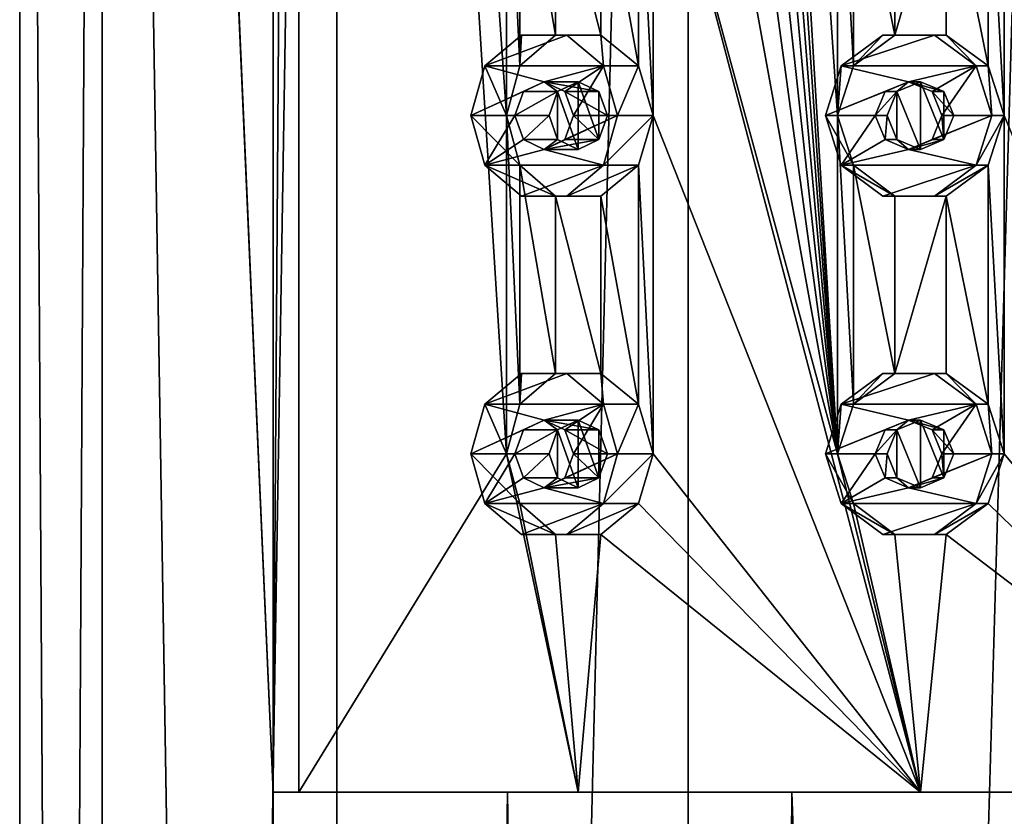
# Model space of a CAD drawing. Header units: millimetres. Extents: x -125 to 171, y -35 to 1363.
# Tile 245 of 256: x 32 to 47, y 875 to 886. Entities that reach past the tile are written whole.
import ezdxf

# ---------------------------------------------------------------- set-up
doc = ezdxf.new("R2010")
doc.units = ezdxf.units.MM
doc.header["$LTSCALE"] = 65.185185
for name, color, linetype in [('1788', 7, 'CONTINUOUS'), ('1791', 7, 'CONTINUOUS'), ('1792', 7, 'CONTINUOUS'), ('1794', 7, 'CONTINUOUS'), ('1955', 7, 'CONTINUOUS'), ('1956', 7, 'CONTINUOUS'), ('1957', 7, 'CONTINUOUS'), ('1958', 7, 'CONTINUOUS'), ('1959', 7, 'CONTINUOUS'), ('1960', 7, 'CONTINUOUS'), ('1961', 7, 'CONTINUOUS'), ('1962', 7, 'CONTINUOUS'), ('1963', 7, 'CONTINUOUS'), ('1964', 7, 'CONTINUOUS'), ('1975', 7, 'CONTINUOUS'), ('1976', 7, 'CONTINUOUS'), ('1977', 7, 'CONTINUOUS'), ('1978', 7, 'CONTINUOUS'), ('1979', 7, 'CONTINUOUS'), ('1980', 7, 'CONTINUOUS'), ('1981', 7, 'CONTINUOUS'), ('1982', 7, 'CONTINUOUS'), ('1983', 7, 'CONTINUOUS'), ('1984', 7, 'CONTINUOUS'), ('2153', 7, 'CONTINUOUS'), ('2154', 7, 'CONTINUOUS'), ('2163', 7, 'CONTINUOUS'), ('2164', 7, 'CONTINUOUS')]:
    doc.layers.add(name, color=color, linetype=linetype)

msp = doc.modelspace()

# ---------------------------------------------------------------- linework, layer by layer
at = {"layer": '1788', "linetype": 'CONTINUOUS'}
for points in [[(32.06, 721.3, 0), (33.278, 721.3, 6.123), (32.06, 932.7, 0), (32.06, 721.3, 0)], [(32.06, 932.7, 0), (33.278, 721.3, 6.123), (33.278, 932.7, 6.123), (32.06, 932.7, 0)], [(33.278, 721.3, -6.123), (32.06, 721.3, 0), (33.278, 932.7, -6.123), (33.278, 721.3, -6.123)], [(33.278, 932.7, -6.123), (32.06, 721.3, 0), (32.06, 932.7, 0), (33.278, 932.7, -6.123)], [(33.278, 721.3, 6.123), (36.746, 721.3, 11.314), (33.278, 932.7, 6.123), (33.278, 721.3, 6.123)], [(33.278, 932.7, 6.123), (36.746, 721.3, 11.314), (35.803, 875, 10.285), (33.278, 932.7, 6.123)], [(36.746, 721.3, -11.314), (33.278, 721.3, -6.123), (36.746, 932.7, -11.314), (36.746, 721.3, -11.314)], [(36.746, 932.7, -11.314), (33.278, 721.3, -6.123), (33.278, 932.7, -6.123), (36.746, 932.7, -11.314)], [(35.803, 929, 10.285), (33.278, 932.7, 6.123), (35.803, 875, 10.285), (35.803, 929, 10.285)], [(41.937, 721.3, -14.782), (36.746, 721.3, -11.314), (41.937, 932.7, -14.782), (41.937, 721.3, -14.782)], [(41.937, 932.7, -14.782), (36.746, 721.3, -11.314), (36.746, 932.7, -11.314), (41.937, 932.7, -14.782)], [(48.06, 721.3, -16), (41.937, 721.3, -14.782), (48.06, 932.7, -16), (48.06, 721.3, -16)], [(48.06, 932.7, -16), (41.937, 721.3, -14.782), (41.937, 932.7, -14.782), (48.06, 932.7, -16)], [(35.803, 875, 10.285), (36.746, 721.3, 11.314), (39.268, 875, 13.368), (35.803, 875, 10.285)], [(36.746, 721.3, 11.314), (41.937, 721.3, 14.782), (39.268, 875, 13.368), (36.746, 721.3, 11.314)], [(39.268, 875, 13.368), (41.937, 721.3, 14.782), (43.471, 875, 15.328), (39.268, 875, 13.368)], [(41.937, 721.3, 14.782), (48.06, 721.3, 16), (43.471, 875, 15.328), (41.937, 721.3, 14.782)], [(43.471, 875, 15.328), (48.06, 721.3, 16), (48.06, 875, 16), (43.471, 875, 15.328)]]:
    msp.add_3dface(points, dxfattribs=at)
at = {"layer": '1791', "linetype": 'CONTINUOUS'}
for points in [[(35.803, 875, 10.285), (39.268, 875, 13.368), (36.186, 875, 9.963), (35.803, 875, 10.285)], [(36.186, 875, 9.963), (39.268, 875, 13.368), (40.31, 875, 13.423), (36.186, 875, 9.963)], [(39.268, 875, 13.368), (43.471, 875, 15.328), (40.31, 875, 13.423), (39.268, 875, 13.368)], [(40.31, 875, 13.423), (43.471, 875, 15.328), (45.368, 875, 15.265), (40.31, 875, 13.423)], [(43.471, 875, 15.328), (48.06, 875, 16), (45.368, 875, 15.265), (43.471, 875, 15.328)], [(45.368, 875, 15.265), (48.06, 875, 16), (50.752, 875, 15.265), (45.368, 875, 15.265)]]:
    msp.add_3dface(points, dxfattribs=at)
at = {"layer": '1792', "linetype": 'CONTINUOUS'}
for points in [[(35.803, 929, 10.285), (35.803, 875, 10.285), (36.186, 929, 9.963), (35.803, 929, 10.285)], [(36.186, 929, 9.963), (35.803, 875, 10.285), (36.186, 875, 9.963), (36.186, 929, 9.963)]]:
    msp.add_3dface(points, dxfattribs=at)
at = {"layer": '1794', "linetype": 'CONTINUOUS'}
for points in [[(36.186, 929, 9.963), (36.186, 875, 9.963), (39.253, 880, 12.755), (36.186, 929, 9.963)], [(39.253, 890, 12.755), (36.186, 929, 9.963), (39.253, 885, 12.755), (39.253, 890, 12.755)], [(39.253, 885, 12.755), (36.186, 929, 9.963), (39.253, 880, 12.755), (39.253, 885, 12.755)], [(41.418, 925, 14.005), (41.418, 920, 14.005), (44.146, 880, 14.998), (41.418, 925, 14.005)], [(44.146, 890, 14.998), (41.418, 925, 14.005), (44.146, 885, 14.998), (44.146, 890, 14.998)], [(44.146, 885, 14.998), (41.418, 925, 14.005), (44.146, 880, 14.998), (44.146, 885, 14.998)], [(46.608, 925, 15.432), (46.608, 920, 15.432), (49.512, 880, 15.432), (46.608, 925, 15.432)], [(41.418, 920, 14.005), (41.418, 915, 14.005), (44.146, 880, 14.998), (41.418, 920, 14.005)], [(46.608, 920, 15.432), (46.608, 915, 15.432), (49.512, 880, 15.432), (46.608, 920, 15.432)], [(41.418, 915, 14.005), (41.418, 910, 14.005), (44.146, 880, 14.998), (41.418, 915, 14.005)], [(46.608, 915, 15.432), (46.608, 910, 15.432), (49.512, 880, 15.432), (46.608, 915, 15.432)], [(41.418, 910, 14.005), (41.418, 905, 14.005), (44.146, 880, 14.998), (41.418, 910, 14.005)], [(46.608, 910, 15.432), (46.608, 905, 15.432), (49.512, 880, 15.432), (46.608, 910, 15.432)], [(41.418, 905, 14.005), (41.418, 900, 14.005), (44.146, 880, 14.998), (41.418, 905, 14.005)], [(46.608, 905, 15.432), (46.608, 900, 15.432), (49.512, 880, 15.432), (46.608, 905, 15.432)], [(41.418, 900, 14.005), (41.418, 895, 14.005), (44.146, 880, 14.998), (41.418, 900, 14.005)], [(46.608, 900, 15.432), (46.608, 895, 15.432), (49.512, 880, 15.432), (46.608, 900, 15.432)], [(41.418, 895, 14.005), (41.418, 890, 14.005), (44.146, 880, 14.998), (41.418, 895, 14.005)], [(46.608, 895, 15.432), (46.608, 890, 15.432), (49.512, 880, 15.432), (46.608, 895, 15.432)], [(39.451, 889.265, 12.889), (39.253, 890, 12.755), (39.451, 885.735, 12.889), (39.451, 889.265, 12.889)], [(39.451, 885.735, 12.889), (39.253, 890, 12.755), (39.253, 885, 12.755), (39.451, 885.735, 12.889)], [(41.418, 890, 14.005), (41.202, 889.265, 13.9), (41.418, 885, 14.005), (41.418, 890, 14.005)], [(45.368, 875, 15.265), (41.418, 890, 14.005), (41.418, 885, 14.005), (45.368, 875, 15.265)], [(41.418, 890, 14.005), (45.368, 875, 15.265), (44.146, 880, 14.998), (41.418, 890, 14.005)], [(44.378, 889.265, 15.056), (44.146, 890, 14.998), (44.378, 885.735, 15.056), (44.378, 889.265, 15.056)], [(44.378, 885.735, 15.056), (44.146, 890, 14.998), (44.146, 885, 14.998), (44.378, 885.735, 15.056)], [(46.608, 890, 15.432), (46.37, 889.265, 15.408), (46.608, 885, 15.432), (46.608, 890, 15.432)], [(50.752, 875, 15.265), (46.608, 890, 15.432), (46.608, 885, 15.432), (50.752, 875, 15.265)], [(46.608, 890, 15.432), (50.752, 875, 15.265), (49.512, 880, 15.432), (46.608, 890, 15.432)], [(39.978, 888.811, 13.226), (39.451, 889.265, 12.889), (39.978, 886.189, 13.226), (39.978, 888.811, 13.226)], [(39.978, 886.189, 13.226), (39.451, 889.265, 12.889), (39.451, 885.735, 12.889), (39.978, 886.189, 13.226)], [(41.202, 889.265, 13.9), (40.647, 888.811, 13.612), (41.202, 885.735, 13.9), (41.202, 889.265, 13.9)], [(41.418, 885, 14.005), (41.202, 889.265, 13.9), (41.202, 885.735, 13.9), (41.418, 885, 14.005)], [(44.989, 888.811, 15.193), (44.378, 889.265, 15.056), (44.989, 886.189, 15.193), (44.989, 888.811, 15.193)], [(44.989, 886.189, 15.193), (44.378, 889.265, 15.056), (44.378, 885.735, 15.056), (44.989, 886.189, 15.193)], [(46.37, 889.265, 15.408), (45.749, 888.811, 15.327), (46.37, 885.735, 15.408), (46.37, 889.265, 15.408)], [(46.608, 885, 15.432), (46.37, 889.265, 15.408), (46.37, 885.735, 15.408), (46.608, 885, 15.432)], [(40.647, 888.811, 13.612), (39.978, 888.811, 13.226), (40.647, 886.189, 13.612), (40.647, 888.811, 13.612)], [(40.647, 886.189, 13.612), (39.978, 888.811, 13.226), (39.978, 886.189, 13.226), (40.647, 886.189, 13.612)], [(41.202, 885.735, 13.9), (40.647, 888.811, 13.612), (40.647, 886.189, 13.612), (41.202, 885.735, 13.9)], [(45.749, 888.811, 15.327), (44.989, 888.811, 15.193), (44.989, 886.189, 15.193), (45.749, 888.811, 15.327)], [(45.749, 886.189, 15.327), (45.749, 888.811, 15.327), (44.989, 886.189, 15.193), (45.749, 886.189, 15.327)], [(46.37, 885.735, 15.408), (45.749, 888.811, 15.327), (45.749, 886.189, 15.327), (46.37, 885.735, 15.408)], [(39.451, 884.265, 12.889), (39.253, 885, 12.755), (39.451, 880.735, 12.889), (39.451, 884.265, 12.889)], [(39.451, 880.735, 12.889), (39.253, 885, 12.755), (39.253, 880, 12.755), (39.451, 880.735, 12.889)], [(41.418, 885, 14.005), (41.202, 884.265, 13.9), (41.418, 880, 14.005), (41.418, 885, 14.005)], [(45.368, 875, 15.265), (41.418, 885, 14.005), (41.418, 880, 14.005), (45.368, 875, 15.265)], [(44.378, 884.265, 15.056), (44.146, 885, 14.998), (44.378, 880.735, 15.056), (44.378, 884.265, 15.056)], [(44.378, 880.735, 15.056), (44.146, 885, 14.998), (44.146, 880, 14.998), (44.378, 880.735, 15.056)], [(46.608, 885, 15.432), (46.37, 884.265, 15.408), (46.608, 880, 15.432), (46.608, 885, 15.432)], [(50.752, 875, 15.265), (46.608, 885, 15.432), (46.608, 880, 15.432), (50.752, 875, 15.265)], [(39.978, 883.811, 13.226), (39.451, 884.265, 12.889), (39.978, 881.189, 13.226), (39.978, 883.811, 13.226)], [(39.978, 881.189, 13.226), (39.451, 884.265, 12.889), (39.451, 880.735, 12.889), (39.978, 881.189, 13.226)], [(41.202, 884.265, 13.9), (40.647, 883.811, 13.612), (41.202, 880.735, 13.9), (41.202, 884.265, 13.9)], [(41.418, 880, 14.005), (41.202, 884.265, 13.9), (41.202, 880.735, 13.9), (41.418, 880, 14.005)], [(44.989, 883.811, 15.193), (44.378, 884.265, 15.056), (44.989, 881.189, 15.193), (44.989, 883.811, 15.193)], [(44.989, 881.189, 15.193), (44.378, 884.265, 15.056), (44.378, 880.735, 15.056), (44.989, 881.189, 15.193)], [(46.37, 884.265, 15.408), (45.749, 883.811, 15.327), (46.37, 880.735, 15.408), (46.37, 884.265, 15.408)], [(46.608, 880, 15.432), (46.37, 884.265, 15.408), (46.37, 880.735, 15.408), (46.608, 880, 15.432)], [(40.647, 883.811, 13.612), (39.978, 883.811, 13.226), (40.647, 881.189, 13.612), (40.647, 883.811, 13.612)], [(40.647, 881.189, 13.612), (39.978, 883.811, 13.226), (39.978, 881.189, 13.226), (40.647, 881.189, 13.612)], [(41.202, 880.735, 13.9), (40.647, 883.811, 13.612), (40.647, 881.189, 13.612), (41.202, 880.735, 13.9)], [(45.749, 883.811, 15.327), (44.989, 883.811, 15.193), (44.989, 881.189, 15.193), (45.749, 883.811, 15.327)], [(45.749, 881.189, 15.327), (45.749, 883.811, 15.327), (44.989, 881.189, 15.193), (45.749, 881.189, 15.327)], [(46.37, 880.735, 15.408), (45.749, 883.811, 15.327), (45.749, 881.189, 15.327), (46.37, 880.735, 15.408)], [(36.186, 875, 9.963), (40.31, 875, 13.423), (39.253, 880, 12.755), (36.186, 875, 9.963)], [(39.253, 880, 12.755), (40.31, 875, 13.423), (39.451, 879.265, 12.889), (39.253, 880, 12.755)], [(45.368, 875, 15.265), (41.418, 880, 14.005), (41.202, 879.265, 13.9), (45.368, 875, 15.265)], [(44.146, 880, 14.998), (45.368, 875, 15.265), (44.378, 879.265, 15.056), (44.146, 880, 14.998)], [(50.752, 875, 15.265), (46.608, 880, 15.432), (46.37, 879.265, 15.408), (50.752, 875, 15.265)], [(39.451, 879.265, 12.889), (40.31, 875, 13.423), (39.978, 878.811, 13.226), (39.451, 879.265, 12.889)], [(40.647, 878.811, 13.612), (45.368, 875, 15.265), (41.202, 879.265, 13.9), (40.647, 878.811, 13.612)], [(44.378, 879.265, 15.056), (45.368, 875, 15.265), (44.989, 878.811, 15.193), (44.378, 879.265, 15.056)], [(45.749, 878.811, 15.327), (50.752, 875, 15.265), (46.37, 879.265, 15.408), (45.749, 878.811, 15.327)], [(39.978, 878.811, 13.226), (40.31, 875, 13.423), (40.647, 878.811, 13.612), (39.978, 878.811, 13.226)], [(40.31, 875, 13.423), (45.368, 875, 15.265), (40.647, 878.811, 13.612), (40.31, 875, 13.423)], [(44.989, 878.811, 15.193), (45.368, 875, 15.265), (45.749, 878.811, 15.327), (44.989, 878.811, 15.193)], [(45.368, 875, 15.265), (50.752, 875, 15.265), (45.749, 878.811, 15.327), (45.368, 875, 15.265)]]:
    msp.add_3dface(points, dxfattribs=at)
at = {"layer": '1955', "linetype": 'CONTINUOUS'}
for points in [[(39.475, 886.189, 14.096), (38.934, 885.735, 13.784), (40.145, 886.189, 14.483), (39.475, 886.189, 14.096)], [(40.145, 886.189, 14.483), (38.934, 885.735, 13.784), (40.686, 885.735, 14.795), (40.145, 886.189, 14.483)], [(38.934, 885.735, 13.784), (38.727, 885, 13.664), (39.81, 885.5, 14.289), (38.934, 885.735, 13.784)], [(40.686, 885.735, 14.795), (38.934, 885.735, 13.784), (39.81, 885.5, 14.289), (40.686, 885.735, 14.795)], [(40.116, 885.354, 14.466), (40.686, 885.735, 14.795), (39.81, 885.5, 14.289), (40.116, 885.354, 14.466)], [(40.243, 885, 14.539), (40.686, 885.735, 14.795), (40.116, 885.354, 14.466), (40.243, 885, 14.539)], [(40.893, 885, 14.914), (40.686, 885.735, 14.795), (40.243, 885, 14.539), (40.893, 885, 14.914)], [(39.81, 885.5, 14.289), (38.727, 885, 13.664), (39.504, 885.354, 14.113), (39.81, 885.5, 14.289)], [(39.504, 885.354, 14.113), (38.727, 885, 13.664), (39.377, 885, 14.039), (39.504, 885.354, 14.113)], [(38.727, 885, 13.664), (38.934, 884.265, 13.784), (39.377, 885, 14.039), (38.727, 885, 13.664)], [(39.377, 885, 14.039), (38.934, 884.265, 13.784), (39.504, 884.646, 14.113), (39.377, 885, 14.039)], [(40.686, 884.265, 14.795), (40.893, 885, 14.914), (39.81, 884.5, 14.289), (40.686, 884.265, 14.795)], [(39.81, 884.5, 14.289), (40.893, 885, 14.914), (40.116, 884.646, 14.466), (39.81, 884.5, 14.289)], [(40.893, 885, 14.914), (40.243, 885, 14.539), (40.116, 884.646, 14.466), (40.893, 885, 14.914)], [(39.504, 884.646, 14.113), (38.934, 884.265, 13.784), (39.81, 884.5, 14.289), (39.504, 884.646, 14.113)], [(38.934, 884.265, 13.784), (40.686, 884.265, 14.795), (39.81, 884.5, 14.289), (38.934, 884.265, 13.784)], [(39.475, 883.811, 14.096), (40.686, 884.265, 14.795), (38.934, 884.265, 13.784), (39.475, 883.811, 14.096)], [(40.145, 883.811, 14.483), (40.686, 884.265, 14.795), (39.475, 883.811, 14.096), (40.145, 883.811, 14.483)]]:
    msp.add_3dface(points, dxfattribs=at)
at = {"layer": '1956', "linetype": 'CONTINUOUS'}
for points in [[(39.451, 885.735, 12.889), (38.934, 885.735, 13.784), (39.475, 886.189, 14.096), (39.451, 885.735, 12.889)], [(39.978, 886.189, 13.226), (39.451, 885.735, 12.889), (39.475, 886.189, 14.096), (39.978, 886.189, 13.226)], [(39.978, 886.189, 13.226), (39.475, 886.189, 14.096), (40.145, 886.189, 14.483), (39.978, 886.189, 13.226)], [(40.647, 886.189, 13.612), (39.978, 886.189, 13.226), (40.145, 886.189, 14.483), (40.647, 886.189, 13.612)], [(40.647, 886.189, 13.612), (40.145, 886.189, 14.483), (40.686, 885.735, 14.795), (40.647, 886.189, 13.612)], [(41.202, 885.735, 13.9), (40.647, 886.189, 13.612), (40.686, 885.735, 14.795), (41.202, 885.735, 13.9)], [(39.253, 885, 12.755), (38.727, 885, 13.664), (38.934, 885.735, 13.784), (39.253, 885, 12.755)], [(39.451, 885.735, 12.889), (39.253, 885, 12.755), (38.934, 885.735, 13.784), (39.451, 885.735, 12.889)], [(40.893, 885, 14.914), (41.202, 885.735, 13.9), (40.686, 885.735, 14.795), (40.893, 885, 14.914)], [(41.418, 885, 14.005), (41.202, 885.735, 13.9), (40.893, 885, 14.914), (41.418, 885, 14.005)]]:
    msp.add_3dface(points, dxfattribs=at)
at = {"layer": '1957', "linetype": 'CONTINUOUS'}
for points in [[(39.81, 885.5, 14.289), (39.504, 885.354, 14.113), (40.006, 885.354, 13.243), (39.81, 885.5, 14.289)], [(40.116, 885.354, 14.466), (39.81, 885.5, 14.289), (40.618, 885.354, 13.597), (40.116, 885.354, 14.466)], [(40.618, 885.354, 13.597), (39.81, 885.5, 14.289), (40.31, 885.5, 13.423), (40.618, 885.354, 13.597)], [(40.31, 885.5, 13.423), (39.81, 885.5, 14.289), (40.006, 885.354, 13.243), (40.31, 885.5, 13.423)], [(39.504, 885.354, 14.113), (39.377, 885, 14.039), (40.006, 885.354, 13.243), (39.504, 885.354, 14.113)], [(40.006, 885.354, 13.243), (39.377, 885, 14.039), (39.881, 885, 13.166), (40.006, 885.354, 13.243)], [(40.243, 885, 14.539), (40.116, 885.354, 14.466), (40.747, 885, 13.666), (40.243, 885, 14.539)], [(40.747, 885, 13.666), (40.116, 885.354, 14.466), (40.618, 885.354, 13.597), (40.747, 885, 13.666)]]:
    msp.add_3dface(points, dxfattribs=at)
at = {"layer": '1958', "linetype": 'CONTINUOUS'}
for points in [[(39.253, 885, 12.755), (39.451, 884.265, 12.889), (38.727, 885, 13.664), (39.253, 885, 12.755)], [(39.451, 884.265, 12.889), (38.934, 884.265, 13.784), (38.727, 885, 13.664), (39.451, 884.265, 12.889)], [(41.202, 884.265, 13.9), (41.418, 885, 14.005), (40.686, 884.265, 14.795), (41.202, 884.265, 13.9)], [(41.418, 885, 14.005), (40.893, 885, 14.914), (40.686, 884.265, 14.795), (41.418, 885, 14.005)], [(39.451, 884.265, 12.889), (39.978, 883.811, 13.226), (38.934, 884.265, 13.784), (39.451, 884.265, 12.889)], [(39.978, 883.811, 13.226), (39.475, 883.811, 14.096), (38.934, 884.265, 13.784), (39.978, 883.811, 13.226)], [(40.647, 883.811, 13.612), (41.202, 884.265, 13.9), (40.145, 883.811, 14.483), (40.647, 883.811, 13.612)], [(41.202, 884.265, 13.9), (40.686, 884.265, 14.795), (40.145, 883.811, 14.483), (41.202, 884.265, 13.9)], [(39.978, 883.811, 13.226), (40.647, 883.811, 13.612), (39.475, 883.811, 14.096), (39.978, 883.811, 13.226)], [(40.647, 883.811, 13.612), (40.145, 883.811, 14.483), (39.475, 883.811, 14.096), (40.647, 883.811, 13.612)]]:
    msp.add_3dface(points, dxfattribs=at)
at = {"layer": '1959', "linetype": 'CONTINUOUS'}
for points in [[(39.377, 885, 14.039), (39.504, 884.646, 14.113), (39.881, 885, 13.166), (39.377, 885, 14.039)], [(39.881, 885, 13.166), (39.504, 884.646, 14.113), (40.006, 884.646, 13.243), (39.881, 885, 13.166)], [(40.116, 884.646, 14.466), (40.243, 885, 14.539), (40.618, 884.646, 13.597), (40.116, 884.646, 14.466)], [(40.243, 885, 14.539), (40.747, 885, 13.666), (40.618, 884.646, 13.597), (40.243, 885, 14.539)], [(39.504, 884.646, 14.113), (39.81, 884.5, 14.289), (40.006, 884.646, 13.243), (39.504, 884.646, 14.113)], [(39.81, 884.5, 14.289), (40.116, 884.646, 14.466), (40.618, 884.646, 13.597), (39.81, 884.5, 14.289)], [(40.006, 884.646, 13.243), (39.81, 884.5, 14.289), (40.31, 884.5, 13.423), (40.006, 884.646, 13.243)], [(40.31, 884.5, 13.423), (39.81, 884.5, 14.289), (40.618, 884.646, 13.597), (40.31, 884.5, 13.423)]]:
    msp.add_3dface(points, dxfattribs=at)
at = {"layer": '1960', "linetype": 'CONTINUOUS'}
for points in [[(44.814, 886.189, 16.182), (44.199, 885.735, 16.074), (45.575, 886.189, 16.316), (44.814, 886.189, 16.182)], [(45.575, 886.189, 16.316), (44.199, 885.735, 16.074), (46.191, 885.735, 16.425), (45.575, 886.189, 16.316)], [(44.199, 885.735, 16.074), (43.964, 885, 16.032), (45.195, 885.5, 16.249), (44.199, 885.735, 16.074)], [(46.191, 885.735, 16.425), (44.199, 885.735, 16.074), (45.195, 885.5, 16.249), (46.191, 885.735, 16.425)], [(45.543, 885.354, 16.311), (46.191, 885.735, 16.425), (45.195, 885.5, 16.249), (45.543, 885.354, 16.311)], [(45.687, 885, 16.336), (46.191, 885.735, 16.425), (45.543, 885.354, 16.311), (45.687, 885, 16.336)], [(46.426, 885, 16.466), (46.191, 885.735, 16.425), (45.687, 885, 16.336), (46.426, 885, 16.466)], [(45.195, 885.5, 16.249), (43.964, 885, 16.032), (44.847, 885.354, 16.188), (45.195, 885.5, 16.249)], [(44.847, 885.354, 16.188), (43.964, 885, 16.032), (44.702, 885, 16.163), (44.847, 885.354, 16.188)], [(43.964, 885, 16.032), (44.199, 884.265, 16.074), (44.702, 885, 16.163), (43.964, 885, 16.032)], [(44.702, 885, 16.163), (44.199, 884.265, 16.074), (44.847, 884.646, 16.188), (44.702, 885, 16.163)], [(46.191, 884.265, 16.425), (46.426, 885, 16.466), (45.195, 884.5, 16.249), (46.191, 884.265, 16.425)], [(45.195, 884.5, 16.249), (46.426, 885, 16.466), (45.543, 884.646, 16.311), (45.195, 884.5, 16.249)], [(46.426, 885, 16.466), (45.687, 885, 16.336), (45.543, 884.646, 16.311), (46.426, 885, 16.466)], [(44.847, 884.646, 16.188), (44.199, 884.265, 16.074), (45.195, 884.5, 16.249), (44.847, 884.646, 16.188)], [(44.199, 884.265, 16.074), (46.191, 884.265, 16.425), (45.195, 884.5, 16.249), (44.199, 884.265, 16.074)], [(44.814, 883.811, 16.182), (46.191, 884.265, 16.425), (44.199, 884.265, 16.074), (44.814, 883.811, 16.182)], [(45.575, 883.811, 16.316), (46.191, 884.265, 16.425), (44.814, 883.811, 16.182), (45.575, 883.811, 16.316)]]:
    msp.add_3dface(points, dxfattribs=at)
at = {"layer": '1961', "linetype": 'CONTINUOUS'}
for points in [[(44.378, 885.735, 15.056), (44.199, 885.735, 16.074), (44.814, 886.189, 16.182), (44.378, 885.735, 15.056)], [(44.989, 886.189, 15.193), (44.378, 885.735, 15.056), (44.814, 886.189, 16.182), (44.989, 886.189, 15.193)], [(44.989, 886.189, 15.193), (44.814, 886.189, 16.182), (45.575, 886.189, 16.316), (44.989, 886.189, 15.193)], [(45.749, 886.189, 15.327), (44.989, 886.189, 15.193), (45.575, 886.189, 16.316), (45.749, 886.189, 15.327)], [(45.749, 886.189, 15.327), (45.575, 886.189, 16.316), (46.191, 885.735, 16.425), (45.749, 886.189, 15.327)], [(46.37, 885.735, 15.408), (45.749, 886.189, 15.327), (46.191, 885.735, 16.425), (46.37, 885.735, 15.408)], [(44.146, 885, 14.998), (43.964, 885, 16.032), (44.199, 885.735, 16.074), (44.146, 885, 14.998)], [(44.378, 885.735, 15.056), (44.146, 885, 14.998), (44.199, 885.735, 16.074), (44.378, 885.735, 15.056)], [(46.426, 885, 16.466), (46.37, 885.735, 15.408), (46.191, 885.735, 16.425), (46.426, 885, 16.466)], [(46.608, 885, 15.432), (46.37, 885.735, 15.408), (46.426, 885, 16.466), (46.608, 885, 15.432)]]:
    msp.add_3dface(points, dxfattribs=at)
at = {"layer": '1962', "linetype": 'CONTINUOUS'}
for points in [[(45.195, 885.5, 16.249), (44.847, 885.354, 16.188), (45.021, 885.354, 15.199), (45.195, 885.5, 16.249)], [(45.368, 885.5, 15.265), (45.195, 885.5, 16.249), (45.021, 885.354, 15.199), (45.368, 885.5, 15.265)], [(45.543, 885.354, 16.311), (45.195, 885.5, 16.249), (45.717, 885.354, 15.322), (45.543, 885.354, 16.311)], [(45.717, 885.354, 15.322), (45.195, 885.5, 16.249), (45.368, 885.5, 15.265), (45.717, 885.354, 15.322)], [(44.847, 885.354, 16.188), (44.702, 885, 16.163), (45.021, 885.354, 15.199), (44.847, 885.354, 16.188)], [(45.021, 885.354, 15.199), (44.702, 885, 16.163), (44.877, 885, 15.17), (45.021, 885.354, 15.199)], [(45.687, 885, 16.336), (45.543, 885.354, 16.311), (45.862, 885, 15.343), (45.687, 885, 16.336)], [(45.862, 885, 15.343), (45.543, 885.354, 16.311), (45.717, 885.354, 15.322), (45.862, 885, 15.343)]]:
    msp.add_3dface(points, dxfattribs=at)
at = {"layer": '1963', "linetype": 'CONTINUOUS'}
for points in [[(44.146, 885, 14.998), (44.378, 884.265, 15.056), (43.964, 885, 16.032), (44.146, 885, 14.998)], [(44.378, 884.265, 15.056), (44.199, 884.265, 16.074), (43.964, 885, 16.032), (44.378, 884.265, 15.056)], [(46.37, 884.265, 15.408), (46.608, 885, 15.432), (46.191, 884.265, 16.425), (46.37, 884.265, 15.408)], [(46.608, 885, 15.432), (46.426, 885, 16.466), (46.191, 884.265, 16.425), (46.608, 885, 15.432)], [(44.378, 884.265, 15.056), (44.989, 883.811, 15.193), (44.199, 884.265, 16.074), (44.378, 884.265, 15.056)], [(44.989, 883.811, 15.193), (44.814, 883.811, 16.182), (44.199, 884.265, 16.074), (44.989, 883.811, 15.193)], [(45.749, 883.811, 15.327), (46.37, 884.265, 15.408), (45.575, 883.811, 16.316), (45.749, 883.811, 15.327)], [(46.37, 884.265, 15.408), (46.191, 884.265, 16.425), (45.575, 883.811, 16.316), (46.37, 884.265, 15.408)], [(44.989, 883.811, 15.193), (45.749, 883.811, 15.327), (44.814, 883.811, 16.182), (44.989, 883.811, 15.193)], [(45.749, 883.811, 15.327), (45.575, 883.811, 16.316), (44.814, 883.811, 16.182), (45.749, 883.811, 15.327)]]:
    msp.add_3dface(points, dxfattribs=at)
at = {"layer": '1964', "linetype": 'CONTINUOUS'}
for points in [[(44.702, 885, 16.163), (44.847, 884.646, 16.188), (44.877, 885, 15.17), (44.702, 885, 16.163)], [(44.877, 885, 15.17), (44.847, 884.646, 16.188), (45.021, 884.646, 15.199), (44.877, 885, 15.17)], [(45.543, 884.646, 16.311), (45.687, 885, 16.336), (45.717, 884.646, 15.322), (45.543, 884.646, 16.311)], [(45.687, 885, 16.336), (45.862, 885, 15.343), (45.717, 884.646, 15.322), (45.687, 885, 16.336)], [(44.847, 884.646, 16.188), (45.195, 884.5, 16.249), (45.021, 884.646, 15.199), (44.847, 884.646, 16.188)], [(45.021, 884.646, 15.199), (45.195, 884.5, 16.249), (45.368, 884.5, 15.265), (45.021, 884.646, 15.199)], [(45.195, 884.5, 16.249), (45.543, 884.646, 16.311), (45.717, 884.646, 15.322), (45.195, 884.5, 16.249)], [(45.368, 884.5, 15.265), (45.195, 884.5, 16.249), (45.717, 884.646, 15.322), (45.368, 884.5, 15.265)]]:
    msp.add_3dface(points, dxfattribs=at)
at = {"layer": '1975', "linetype": 'CONTINUOUS'}
for points in [[(39.475, 881.189, 14.096), (38.934, 880.735, 13.784), (40.145, 881.189, 14.483), (39.475, 881.189, 14.096)], [(40.145, 881.189, 14.483), (38.934, 880.735, 13.784), (40.686, 880.735, 14.795), (40.145, 881.189, 14.483)], [(38.934, 880.735, 13.784), (38.727, 880, 13.664), (39.81, 880.5, 14.289), (38.934, 880.735, 13.784)], [(40.686, 880.735, 14.795), (38.934, 880.735, 13.784), (39.81, 880.5, 14.289), (40.686, 880.735, 14.795)], [(40.116, 880.354, 14.466), (40.686, 880.735, 14.795), (39.81, 880.5, 14.289), (40.116, 880.354, 14.466)], [(40.243, 880, 14.539), (40.686, 880.735, 14.795), (40.116, 880.354, 14.466), (40.243, 880, 14.539)], [(40.893, 880, 14.914), (40.686, 880.735, 14.795), (40.243, 880, 14.539), (40.893, 880, 14.914)], [(39.81, 880.5, 14.289), (38.727, 880, 13.664), (39.504, 880.354, 14.113), (39.81, 880.5, 14.289)], [(39.504, 880.354, 14.113), (38.727, 880, 13.664), (39.377, 880, 14.039), (39.504, 880.354, 14.113)], [(38.727, 880, 13.664), (38.934, 879.265, 13.784), (39.377, 880, 14.039), (38.727, 880, 13.664)], [(39.377, 880, 14.039), (38.934, 879.265, 13.784), (39.504, 879.646, 14.113), (39.377, 880, 14.039)], [(40.686, 879.265, 14.795), (40.893, 880, 14.914), (39.81, 879.5, 14.289), (40.686, 879.265, 14.795)], [(39.81, 879.5, 14.289), (40.893, 880, 14.914), (40.116, 879.646, 14.466), (39.81, 879.5, 14.289)], [(40.893, 880, 14.914), (40.243, 880, 14.539), (40.116, 879.646, 14.466), (40.893, 880, 14.914)], [(39.504, 879.646, 14.113), (38.934, 879.265, 13.784), (39.81, 879.5, 14.289), (39.504, 879.646, 14.113)], [(38.934, 879.265, 13.784), (40.686, 879.265, 14.795), (39.81, 879.5, 14.289), (38.934, 879.265, 13.784)], [(39.475, 878.811, 14.096), (40.686, 879.265, 14.795), (38.934, 879.265, 13.784), (39.475, 878.811, 14.096)], [(40.145, 878.811, 14.483), (40.686, 879.265, 14.795), (39.475, 878.811, 14.096), (40.145, 878.811, 14.483)]]:
    msp.add_3dface(points, dxfattribs=at)
at = {"layer": '1976', "linetype": 'CONTINUOUS'}
for points in [[(39.451, 880.735, 12.889), (38.934, 880.735, 13.784), (39.475, 881.189, 14.096), (39.451, 880.735, 12.889)], [(39.978, 881.189, 13.226), (39.451, 880.735, 12.889), (39.475, 881.189, 14.096), (39.978, 881.189, 13.226)], [(39.978, 881.189, 13.226), (39.475, 881.189, 14.096), (40.145, 881.189, 14.483), (39.978, 881.189, 13.226)], [(40.647, 881.189, 13.612), (39.978, 881.189, 13.226), (40.145, 881.189, 14.483), (40.647, 881.189, 13.612)], [(40.647, 881.189, 13.612), (40.145, 881.189, 14.483), (40.686, 880.735, 14.795), (40.647, 881.189, 13.612)], [(41.202, 880.735, 13.9), (40.647, 881.189, 13.612), (40.686, 880.735, 14.795), (41.202, 880.735, 13.9)], [(39.253, 880, 12.755), (38.727, 880, 13.664), (38.934, 880.735, 13.784), (39.253, 880, 12.755)], [(39.451, 880.735, 12.889), (39.253, 880, 12.755), (38.934, 880.735, 13.784), (39.451, 880.735, 12.889)], [(40.893, 880, 14.914), (41.202, 880.735, 13.9), (40.686, 880.735, 14.795), (40.893, 880, 14.914)], [(41.418, 880, 14.005), (41.202, 880.735, 13.9), (40.893, 880, 14.914), (41.418, 880, 14.005)]]:
    msp.add_3dface(points, dxfattribs=at)
at = {"layer": '1977', "linetype": 'CONTINUOUS'}
for points in [[(39.81, 880.5, 14.289), (39.504, 880.354, 14.113), (40.006, 880.354, 13.243), (39.81, 880.5, 14.289)], [(40.116, 880.354, 14.466), (39.81, 880.5, 14.289), (40.618, 880.354, 13.597), (40.116, 880.354, 14.466)], [(40.618, 880.354, 13.597), (39.81, 880.5, 14.289), (40.31, 880.5, 13.423), (40.618, 880.354, 13.597)], [(40.31, 880.5, 13.423), (39.81, 880.5, 14.289), (40.006, 880.354, 13.243), (40.31, 880.5, 13.423)], [(39.504, 880.354, 14.113), (39.377, 880, 14.039), (40.006, 880.354, 13.243), (39.504, 880.354, 14.113)], [(40.006, 880.354, 13.243), (39.377, 880, 14.039), (39.881, 880, 13.166), (40.006, 880.354, 13.243)], [(40.243, 880, 14.539), (40.116, 880.354, 14.466), (40.747, 880, 13.666), (40.243, 880, 14.539)], [(40.747, 880, 13.666), (40.116, 880.354, 14.466), (40.618, 880.354, 13.597), (40.747, 880, 13.666)]]:
    msp.add_3dface(points, dxfattribs=at)
at = {"layer": '1978', "linetype": 'CONTINUOUS'}
for points in [[(39.253, 880, 12.755), (39.451, 879.265, 12.889), (38.727, 880, 13.664), (39.253, 880, 12.755)], [(39.451, 879.265, 12.889), (38.934, 879.265, 13.784), (38.727, 880, 13.664), (39.451, 879.265, 12.889)], [(41.202, 879.265, 13.9), (41.418, 880, 14.005), (40.686, 879.265, 14.795), (41.202, 879.265, 13.9)], [(41.418, 880, 14.005), (40.893, 880, 14.914), (40.686, 879.265, 14.795), (41.418, 880, 14.005)], [(39.451, 879.265, 12.889), (39.978, 878.811, 13.226), (38.934, 879.265, 13.784), (39.451, 879.265, 12.889)], [(39.978, 878.811, 13.226), (39.475, 878.811, 14.096), (38.934, 879.265, 13.784), (39.978, 878.811, 13.226)], [(40.647, 878.811, 13.612), (41.202, 879.265, 13.9), (40.145, 878.811, 14.483), (40.647, 878.811, 13.612)], [(41.202, 879.265, 13.9), (40.686, 879.265, 14.795), (40.145, 878.811, 14.483), (41.202, 879.265, 13.9)], [(39.978, 878.811, 13.226), (40.647, 878.811, 13.612), (39.475, 878.811, 14.096), (39.978, 878.811, 13.226)], [(40.647, 878.811, 13.612), (40.145, 878.811, 14.483), (39.475, 878.811, 14.096), (40.647, 878.811, 13.612)]]:
    msp.add_3dface(points, dxfattribs=at)
at = {"layer": '1979', "linetype": 'CONTINUOUS'}
for points in [[(39.377, 880, 14.039), (39.504, 879.646, 14.113), (39.881, 880, 13.166), (39.377, 880, 14.039)], [(39.881, 880, 13.166), (39.504, 879.646, 14.113), (40.006, 879.646, 13.243), (39.881, 880, 13.166)], [(40.116, 879.646, 14.466), (40.243, 880, 14.539), (40.618, 879.646, 13.597), (40.116, 879.646, 14.466)], [(40.243, 880, 14.539), (40.747, 880, 13.666), (40.618, 879.646, 13.597), (40.243, 880, 14.539)], [(39.504, 879.646, 14.113), (39.81, 879.5, 14.289), (40.006, 879.646, 13.243), (39.504, 879.646, 14.113)], [(39.81, 879.5, 14.289), (40.116, 879.646, 14.466), (40.618, 879.646, 13.597), (39.81, 879.5, 14.289)], [(40.006, 879.646, 13.243), (39.81, 879.5, 14.289), (40.31, 879.5, 13.423), (40.006, 879.646, 13.243)], [(40.31, 879.5, 13.423), (39.81, 879.5, 14.289), (40.618, 879.646, 13.597), (40.31, 879.5, 13.423)]]:
    msp.add_3dface(points, dxfattribs=at)
at = {"layer": '1980', "linetype": 'CONTINUOUS'}
for points in [[(44.814, 881.189, 16.182), (44.199, 880.735, 16.074), (45.575, 881.189, 16.316), (44.814, 881.189, 16.182)], [(45.575, 881.189, 16.316), (44.199, 880.735, 16.074), (46.191, 880.735, 16.425), (45.575, 881.189, 16.316)], [(44.199, 880.735, 16.074), (43.964, 880, 16.032), (45.195, 880.5, 16.249), (44.199, 880.735, 16.074)], [(46.191, 880.735, 16.425), (44.199, 880.735, 16.074), (45.195, 880.5, 16.249), (46.191, 880.735, 16.425)], [(45.543, 880.354, 16.311), (46.191, 880.735, 16.425), (45.195, 880.5, 16.249), (45.543, 880.354, 16.311)], [(45.687, 880, 16.336), (46.191, 880.735, 16.425), (45.543, 880.354, 16.311), (45.687, 880, 16.336)], [(46.426, 880, 16.466), (46.191, 880.735, 16.425), (45.687, 880, 16.336), (46.426, 880, 16.466)], [(45.195, 880.5, 16.249), (43.964, 880, 16.032), (44.847, 880.354, 16.188), (45.195, 880.5, 16.249)], [(44.847, 880.354, 16.188), (43.964, 880, 16.032), (44.702, 880, 16.163), (44.847, 880.354, 16.188)], [(43.964, 880, 16.032), (44.199, 879.265, 16.074), (44.702, 880, 16.163), (43.964, 880, 16.032)], [(44.702, 880, 16.163), (44.199, 879.265, 16.074), (44.847, 879.646, 16.188), (44.702, 880, 16.163)], [(46.191, 879.265, 16.425), (46.426, 880, 16.466), (45.195, 879.5, 16.249), (46.191, 879.265, 16.425)], [(45.195, 879.5, 16.249), (46.426, 880, 16.466), (45.543, 879.646, 16.311), (45.195, 879.5, 16.249)], [(46.426, 880, 16.466), (45.687, 880, 16.336), (45.543, 879.646, 16.311), (46.426, 880, 16.466)], [(44.847, 879.646, 16.188), (44.199, 879.265, 16.074), (45.195, 879.5, 16.249), (44.847, 879.646, 16.188)], [(44.199, 879.265, 16.074), (46.191, 879.265, 16.425), (45.195, 879.5, 16.249), (44.199, 879.265, 16.074)], [(44.814, 878.811, 16.182), (46.191, 879.265, 16.425), (44.199, 879.265, 16.074), (44.814, 878.811, 16.182)], [(45.575, 878.811, 16.316), (46.191, 879.265, 16.425), (44.814, 878.811, 16.182), (45.575, 878.811, 16.316)]]:
    msp.add_3dface(points, dxfattribs=at)
at = {"layer": '1981', "linetype": 'CONTINUOUS'}
for points in [[(44.378, 880.735, 15.056), (44.199, 880.735, 16.074), (44.814, 881.189, 16.182), (44.378, 880.735, 15.056)], [(44.989, 881.189, 15.193), (44.378, 880.735, 15.056), (44.814, 881.189, 16.182), (44.989, 881.189, 15.193)], [(44.989, 881.189, 15.193), (44.814, 881.189, 16.182), (45.575, 881.189, 16.316), (44.989, 881.189, 15.193)], [(45.749, 881.189, 15.327), (44.989, 881.189, 15.193), (45.575, 881.189, 16.316), (45.749, 881.189, 15.327)], [(45.749, 881.189, 15.327), (45.575, 881.189, 16.316), (46.191, 880.735, 16.425), (45.749, 881.189, 15.327)], [(46.37, 880.735, 15.408), (45.749, 881.189, 15.327), (46.191, 880.735, 16.425), (46.37, 880.735, 15.408)], [(44.146, 880, 14.998), (43.964, 880, 16.032), (44.199, 880.735, 16.074), (44.146, 880, 14.998)], [(44.378, 880.735, 15.056), (44.146, 880, 14.998), (44.199, 880.735, 16.074), (44.378, 880.735, 15.056)], [(46.426, 880, 16.466), (46.37, 880.735, 15.408), (46.191, 880.735, 16.425), (46.426, 880, 16.466)], [(46.608, 880, 15.432), (46.37, 880.735, 15.408), (46.426, 880, 16.466), (46.608, 880, 15.432)]]:
    msp.add_3dface(points, dxfattribs=at)
at = {"layer": '1982', "linetype": 'CONTINUOUS'}
for points in [[(45.195, 880.5, 16.249), (44.847, 880.354, 16.188), (45.021, 880.354, 15.199), (45.195, 880.5, 16.249)], [(45.368, 880.5, 15.265), (45.195, 880.5, 16.249), (45.021, 880.354, 15.199), (45.368, 880.5, 15.265)], [(45.543, 880.354, 16.311), (45.195, 880.5, 16.249), (45.717, 880.354, 15.322), (45.543, 880.354, 16.311)], [(45.717, 880.354, 15.322), (45.195, 880.5, 16.249), (45.368, 880.5, 15.265), (45.717, 880.354, 15.322)], [(44.847, 880.354, 16.188), (44.702, 880, 16.163), (45.021, 880.354, 15.199), (44.847, 880.354, 16.188)], [(45.021, 880.354, 15.199), (44.702, 880, 16.163), (44.877, 880, 15.17), (45.021, 880.354, 15.199)], [(45.687, 880, 16.336), (45.543, 880.354, 16.311), (45.862, 880, 15.343), (45.687, 880, 16.336)], [(45.862, 880, 15.343), (45.543, 880.354, 16.311), (45.717, 880.354, 15.322), (45.862, 880, 15.343)]]:
    msp.add_3dface(points, dxfattribs=at)
at = {"layer": '1983', "linetype": 'CONTINUOUS'}
for points in [[(44.146, 880, 14.998), (44.378, 879.265, 15.056), (43.964, 880, 16.032), (44.146, 880, 14.998)], [(44.378, 879.265, 15.056), (44.199, 879.265, 16.074), (43.964, 880, 16.032), (44.378, 879.265, 15.056)], [(46.37, 879.265, 15.408), (46.608, 880, 15.432), (46.191, 879.265, 16.425), (46.37, 879.265, 15.408)], [(46.608, 880, 15.432), (46.426, 880, 16.466), (46.191, 879.265, 16.425), (46.608, 880, 15.432)], [(44.378, 879.265, 15.056), (44.989, 878.811, 15.193), (44.199, 879.265, 16.074), (44.378, 879.265, 15.056)], [(44.989, 878.811, 15.193), (44.814, 878.811, 16.182), (44.199, 879.265, 16.074), (44.989, 878.811, 15.193)], [(45.749, 878.811, 15.327), (46.37, 879.265, 15.408), (45.575, 878.811, 16.316), (45.749, 878.811, 15.327)], [(46.37, 879.265, 15.408), (46.191, 879.265, 16.425), (45.575, 878.811, 16.316), (46.37, 879.265, 15.408)], [(44.989, 878.811, 15.193), (45.749, 878.811, 15.327), (44.814, 878.811, 16.182), (44.989, 878.811, 15.193)], [(45.749, 878.811, 15.327), (45.575, 878.811, 16.316), (44.814, 878.811, 16.182), (45.749, 878.811, 15.327)]]:
    msp.add_3dface(points, dxfattribs=at)
at = {"layer": '1984', "linetype": 'CONTINUOUS'}
for points in [[(44.702, 880, 16.163), (44.847, 879.646, 16.188), (44.877, 880, 15.17), (44.702, 880, 16.163)], [(44.877, 880, 15.17), (44.847, 879.646, 16.188), (45.021, 879.646, 15.199), (44.877, 880, 15.17)], [(45.543, 879.646, 16.311), (45.687, 880, 16.336), (45.717, 879.646, 15.322), (45.543, 879.646, 16.311)], [(45.687, 880, 16.336), (45.862, 880, 15.343), (45.717, 879.646, 15.322), (45.687, 880, 16.336)], [(44.847, 879.646, 16.188), (45.195, 879.5, 16.249), (45.021, 879.646, 15.199), (44.847, 879.646, 16.188)], [(45.021, 879.646, 15.199), (45.195, 879.5, 16.249), (45.368, 879.5, 15.265), (45.021, 879.646, 15.199)], [(45.195, 879.5, 16.249), (45.543, 879.646, 16.311), (45.717, 879.646, 15.322), (45.195, 879.5, 16.249)], [(45.368, 879.5, 15.265), (45.195, 879.5, 16.249), (45.717, 879.646, 15.322), (45.368, 879.5, 15.265)]]:
    msp.add_3dface(points, dxfattribs=at)
at = {"layer": '2153', "linetype": 'CONTINUOUS'}
for points in [[(40.31, 880.5, 13.423), (40.006, 880.354, 13.243), (40.31, 879.5, 13.423), (40.31, 880.5, 13.423)], [(40.618, 880.354, 13.597), (40.31, 880.5, 13.423), (40.618, 879.646, 13.597), (40.618, 880.354, 13.597)], [(40.31, 880.5, 13.423), (40.31, 879.5, 13.423), (40.618, 879.646, 13.597), (40.31, 880.5, 13.423)], [(40.006, 880.354, 13.243), (39.881, 880, 13.166), (40.006, 879.646, 13.243), (40.006, 880.354, 13.243)], [(40.006, 880.354, 13.243), (40.006, 879.646, 13.243), (40.31, 879.5, 13.423), (40.006, 880.354, 13.243)], [(40.747, 880, 13.666), (40.618, 880.354, 13.597), (40.618, 879.646, 13.597), (40.747, 880, 13.666)]]:
    msp.add_3dface(points, dxfattribs=at)
at = {"layer": '2154', "linetype": 'CONTINUOUS'}
for points in [[(40.31, 885.5, 13.423), (40.006, 885.354, 13.243), (40.31, 884.5, 13.423), (40.31, 885.5, 13.423)], [(40.618, 885.354, 13.597), (40.31, 885.5, 13.423), (40.618, 884.646, 13.597), (40.618, 885.354, 13.597)], [(40.31, 885.5, 13.423), (40.31, 884.5, 13.423), (40.618, 884.646, 13.597), (40.31, 885.5, 13.423)], [(40.006, 885.354, 13.243), (39.881, 885, 13.166), (40.006, 884.646, 13.243), (40.006, 885.354, 13.243)], [(40.006, 885.354, 13.243), (40.006, 884.646, 13.243), (40.31, 884.5, 13.423), (40.006, 885.354, 13.243)], [(40.747, 885, 13.666), (40.618, 885.354, 13.597), (40.618, 884.646, 13.597), (40.747, 885, 13.666)]]:
    msp.add_3dface(points, dxfattribs=at)
at = {"layer": '2163', "linetype": 'CONTINUOUS'}
for points in [[(45.368, 880.5, 15.265), (45.021, 880.354, 15.199), (45.368, 879.5, 15.265), (45.368, 880.5, 15.265)], [(45.717, 880.354, 15.322), (45.368, 880.5, 15.265), (45.717, 879.646, 15.322), (45.717, 880.354, 15.322)], [(45.368, 880.5, 15.265), (45.368, 879.5, 15.265), (45.717, 879.646, 15.322), (45.368, 880.5, 15.265)], [(45.021, 880.354, 15.199), (44.877, 880, 15.17), (45.021, 879.646, 15.199), (45.021, 880.354, 15.199)], [(45.021, 880.354, 15.199), (45.021, 879.646, 15.199), (45.368, 879.5, 15.265), (45.021, 880.354, 15.199)], [(45.862, 880, 15.343), (45.717, 880.354, 15.322), (45.717, 879.646, 15.322), (45.862, 880, 15.343)]]:
    msp.add_3dface(points, dxfattribs=at)
at = {"layer": '2164', "linetype": 'CONTINUOUS'}
for points in [[(45.368, 885.5, 15.265), (45.021, 885.354, 15.199), (45.368, 884.5, 15.265), (45.368, 885.5, 15.265)], [(45.717, 885.354, 15.322), (45.368, 885.5, 15.265), (45.717, 884.646, 15.322), (45.717, 885.354, 15.322)], [(45.368, 885.5, 15.265), (45.368, 884.5, 15.265), (45.717, 884.646, 15.322), (45.368, 885.5, 15.265)], [(45.021, 885.354, 15.199), (44.877, 885, 15.17), (45.021, 884.646, 15.199), (45.021, 885.354, 15.199)], [(45.021, 885.354, 15.199), (45.021, 884.646, 15.199), (45.368, 884.5, 15.265), (45.021, 885.354, 15.199)], [(45.862, 885, 15.343), (45.717, 885.354, 15.322), (45.717, 884.646, 15.322), (45.862, 885, 15.343)]]:
    msp.add_3dface(points, dxfattribs=at)

doc.saveas('drawing.dxf')
